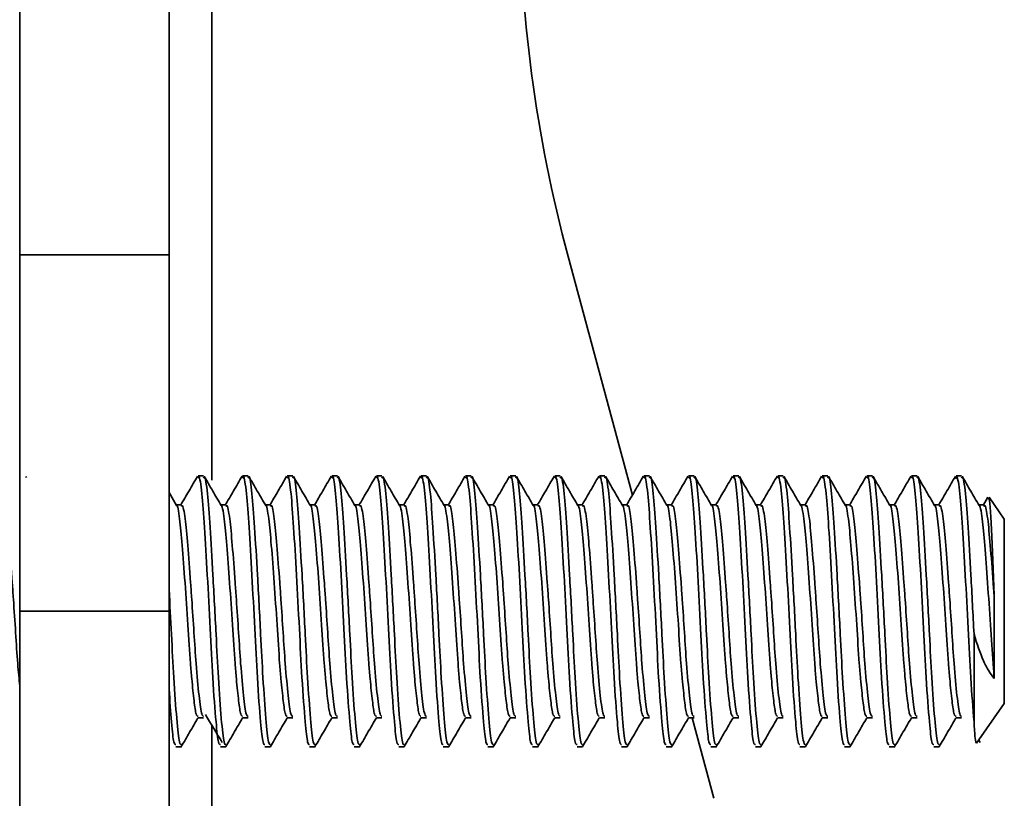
# Model space of a CAD drawing. Header units: millimetres. Extents: x 2 to 1120, y -2 to 861.
# Tile 15 of 226: x 125.42 to 131.26, y 406.74 to 411.36. Entities that reach past the tile are written whole.
import ezdxf

# ---------------------------------------------------------------- set-up
doc = ezdxf.new("R2010")
doc.units = ezdxf.units.MM

msp = doc.modelspace()

# ---------------------------------------------------------------- linework, layer by layer
at = {"color": 7, "linetype": 'Continuous', "lineweight": 35}
for p, q in [((125.4165, 419.2771), (125.4165, 409.9637)), ((126.3021, 409.9637), (126.3021, 419.2771)), ((126.3021, 409.9637), (125.4165, 409.9637)), ((125.4165, 407.8471), (125.4165, 409.9637)), ((126.3021, 407.8471), (126.3021, 409.9637)), ((128.6704, 409.9547), (129.0514, 408.5367)), ((125.4165, 408.6514), (125.4158, 408.6514)), ((125.4566, 408.6412), (125.4528, 408.6477)), ((126.5073, 408.6514), (126.4742, 408.6514)), ((126.7718, 408.6514), (126.7388, 408.6514)), ((127.0364, 408.6514), (127.0033, 408.6514)), ((127.301, 408.6514), (127.2679, 408.6514)), ((127.5656, 408.6514), (127.5325, 408.6514)), ((127.8302, 408.6514), (127.7971, 408.6514)), ((128.0948, 408.6514), (128.0617, 408.6514)), ((128.3593, 408.6514), (128.3263, 408.6514)), ((128.6239, 408.6514), (128.5908, 408.6514)), ((128.8885, 408.6514), (128.8554, 408.6514)), ((129.1531, 408.6514), (129.12, 408.6514)), ((129.4177, 408.6514), (129.3846, 408.6514)), ((129.6823, 408.6514), (129.6492, 408.6514)), ((129.9468, 408.6514), (129.9138, 408.6514)), ((130.2114, 408.6514), (130.1783, 408.6514)), ((130.476, 408.6514), (130.4429, 408.6514)), ((130.7406, 408.6514), (130.7075, 408.6514)), ((131.0052, 408.6514), (130.9721, 408.6514)), ((126.3468, 408.4751), (126.3021, 408.552)), ((126.375, 408.4796), (126.3442, 408.4796)), ((126.6395, 408.4796), (126.6088, 408.4796)), ((126.9041, 408.4796), (126.8734, 408.4796)), ((127.1687, 408.4796), (127.138, 408.4796)), ((127.4333, 408.4796), (127.4025, 408.4796)), ((127.6979, 408.4796), (127.6671, 408.4796)), ((127.9625, 408.4796), (127.9317, 408.4796)), ((128.227, 408.4796), (128.1963, 408.4796)), ((128.4916, 408.4796), (128.4609, 408.4796)), ((128.7562, 408.4796), (128.7255, 408.4796)), ((129.0208, 408.4796), (128.99, 408.4796)), ((129.2854, 408.4796), (129.2546, 408.4796)), ((129.55, 408.4796), (129.5192, 408.4796)), ((129.8145, 408.4796), (129.7838, 408.4796)), ((130.0791, 408.4796), (130.0484, 408.4796)), ((130.3437, 408.4796), (130.313, 408.4796)), ((130.6083, 408.4796), (130.5775, 408.4796)), ((130.8729, 408.4796), (130.8421, 408.4796)), ((131.1375, 408.4796), (131.1067, 408.4796)), ((131.1609, 408.5245), (131.1328, 408.4761)), ((131.2585, 408.3949), (131.1677, 408.5246)), ((131.2585, 408.3949), (131.2585, 407.2993)), ((131.1992, 407.9192), (131.1992, 407.4483)), ((126.3021, 407.8471), (125.4165, 407.8471)), ((125.4165, 406.6072), (125.4165, 407.8471)), ((126.3021, 406.6072), (126.3021, 407.8471)), ((131.0789, 407.7106), (131.0789, 407.1907)), ((131.0934, 407.0635), (131.2585, 407.2993)), ((125.4158, 407.2146), (125.4165, 407.2146)), ((126.4742, 407.2146), (126.5073, 407.2146)), ((126.7388, 407.2146), (126.7718, 407.2146)), ((127.0033, 407.2146), (127.0364, 407.2146)), ((127.2679, 407.2146), (127.301, 407.2146)), ((127.5325, 407.2146), (127.5656, 407.2146)), ((127.7971, 407.2146), (127.8302, 407.2146)), ((128.0617, 407.2146), (128.0948, 407.2146)), ((128.3263, 407.2146), (128.3593, 407.2146)), ((128.5908, 407.2146), (128.6239, 407.2146)), ((128.8554, 407.2146), (128.8885, 407.2146)), ((129.12, 407.2146), (129.1531, 407.2146)), ((129.3846, 407.2146), (129.4177, 407.2146)), ((129.4066, 407.2146), (129.5349, 406.7369)), ((129.6492, 407.2146), (129.6823, 407.2146)), ((129.9138, 407.2146), (129.9468, 407.2146)), ((130.1783, 407.2146), (130.2114, 407.2146)), ((130.4429, 407.2146), (130.476, 407.2146)), ((130.7075, 407.2146), (130.7406, 407.2146)), ((130.9721, 407.2146), (131.0052, 407.2146)), ((131.107, 407.0829), (131.1154, 407.0691)), ((126.3419, 407.0427), (126.375, 407.0427)), ((126.6065, 407.0427), (126.6395, 407.0427)), ((126.8711, 407.0427), (126.9041, 407.0427)), ((127.1356, 407.0427), (127.1687, 407.0427)), ((127.4002, 407.0427), (127.4333, 407.0427)), ((127.6648, 407.0427), (127.6979, 407.0427)), ((127.9294, 407.0427), (127.9625, 407.0427)), ((128.194, 407.0427), (128.227, 407.0427)), ((128.4586, 407.0427), (128.4916, 407.0427)), ((128.7231, 407.0427), (128.7562, 407.0427)), ((128.9877, 407.0427), (129.0208, 407.0427)), ((129.2523, 407.0427), (129.2854, 407.0427)), ((129.5169, 407.0427), (129.55, 407.0427)), ((129.7815, 407.0427), (129.8145, 407.0427)), ((130.0461, 407.0427), (130.0791, 407.0427)), ((130.3106, 407.0427), (130.3437, 407.0427)), ((130.5752, 407.0427), (130.6083, 407.0427)), ((130.8398, 407.0427), (130.8729, 407.0427))]:
    msp.add_line(p, q, dxfattribs=at)
at = {"color": 8, "linetype": 'Continuous', "lineweight": 35}
for p, q in [((126.5561, 411.4533), (126.5561, 408.6268)), ((126.5561, 407.1703), (126.5561, 402.3437))]:
    msp.add_line(p, q, dxfattribs=at)
at = {"color": 7, "linetype": 'Continuous', "lineweight": 35}
msp.add_arc((136.8471, 412.1514), 8.4667, 180.03792, 195.03792, dxfattribs=at)
for points, knots in [([(126.4706, 408.6488), (126.4539, 408.62), (126.4205, 408.5624), (126.387, 408.5048), (126.3703, 408.4761)], [0, 0, 0, 0, 0.500245, 1, 1, 1, 1]), ([(126.6065, 407.0556), (126.6027, 407.0561), (126.5941, 407.0573), (126.58, 407.1916), (126.5618, 407.4284), (126.5464, 407.7468), (126.5291, 408.0672), (126.5118, 408.3564), (126.497, 408.56), (126.4829, 408.6581), (126.4758, 408.6422), (126.4742, 408.6385)], [0, 0, 0, 0, 0.086238, 0.196487, 0.337624, 0.459946, 0.586201, 0.712456, 0.834777, 0.962137, 1, 1, 1, 1]), ([(126.6395, 407.0556), (126.6358, 407.0562), (126.6266, 407.0576), (126.6124, 407.1996), (126.595, 407.4307), (126.58, 407.7335), (126.5628, 408.0568), (126.5449, 408.3564), (126.53, 408.56), (126.516, 408.6581), (126.5089, 408.6422), (126.5073, 408.6385)], [0, 0, 0, 0, 0.0862384, 0.2103398, 0.3377003, 0.4460542, 0.5861994, 0.7124549, 0.8347765, 0.962137, 1, 1, 1, 1]), ([(126.6114, 408.4751), (126.5947, 408.5038), (126.5613, 408.5613), (126.5279, 408.6189), (126.5112, 408.6477)], [0, 0, 0, 0, 0.499806, 1, 1, 1, 1]), ([(126.7351, 408.6488), (126.7184, 408.62), (126.685, 408.5624), (126.6516, 408.5048), (126.6349, 408.4761)], [0, 0, 0, 0, 0.500245, 1, 1, 1, 1]), ([(126.8711, 407.0556), (126.8673, 407.0561), (126.8587, 407.0573), (126.8446, 407.1916), (126.8264, 407.4284), (126.8109, 407.7468), (126.7937, 408.0672), (126.7764, 408.3564), (126.7615, 408.56), (126.7475, 408.6581), (126.7404, 408.6422), (126.7388, 408.6385)], [0, 0, 0, 0, 0.086238, 0.196487, 0.337624, 0.459946, 0.586201, 0.712456, 0.834777, 0.962137, 1, 1, 1, 1]), ([(126.9041, 407.0556), (126.9004, 407.0562), (126.8912, 407.0576), (126.877, 407.1996), (126.8596, 407.4307), (126.8446, 407.7335), (126.8274, 408.0568), (126.8095, 408.3564), (126.7946, 408.56), (126.7806, 408.6581), (126.7735, 408.6422), (126.7718, 408.6385)], [0, 0, 0, 0, 0.0862384, 0.2103398, 0.3377003, 0.4460542, 0.5861994, 0.7124549, 0.8347765, 0.962137, 1, 1, 1, 1]), ([(126.876, 408.4751), (126.8593, 408.5038), (126.8258, 408.5613), (126.7925, 408.6189), (126.7758, 408.6477)], [0, 0, 0, 0, 0.499806, 1, 1, 1, 1]), ([(126.9997, 408.6488), (126.983, 408.62), (126.9496, 408.5624), (126.9162, 408.5048), (126.8995, 408.4761)], [0, 0, 0, 0, 0.500245, 1, 1, 1, 1]), ([(127.1356, 407.0556), (127.1319, 407.0561), (127.1233, 407.0573), (127.1092, 407.1916), (127.091, 407.4284), (127.0755, 407.7468), (127.0583, 408.0672), (127.041, 408.3564), (127.0261, 408.56), (127.0121, 408.6581), (127.005, 408.6422), (127.0033, 408.6385)], [0, 0, 0, 0, 0.086238, 0.196487, 0.337624, 0.459946, 0.586201, 0.712456, 0.834777, 0.962137, 1, 1, 1, 1]), ([(127.1687, 407.0556), (127.1649, 407.0562), (127.1558, 407.0576), (127.1416, 407.1996), (127.1242, 407.4307), (127.1092, 407.7335), (127.092, 408.0568), (127.074, 408.3564), (127.0592, 408.56), (127.0451, 408.6581), (127.038, 408.6422), (127.0364, 408.6385)], [0, 0, 0, 0, 0.086238, 0.21034, 0.3377, 0.446054, 0.586199, 0.712455, 0.834776, 0.962137, 1, 1, 1, 1]), ([(127.1406, 408.4751), (127.1238, 408.5038), (127.0904, 408.5613), (127.057, 408.6189), (127.0403, 408.6477)], [0, 0, 0, 0, 0.499806, 1, 1, 1, 1]), ([(127.2643, 408.6488), (127.2476, 408.62), (127.2142, 408.5624), (127.1808, 408.5048), (127.1641, 408.4761)], [0, 0, 0, 0, 0.5002446, 1, 1, 1, 1]), ([(127.4002, 407.0556), (127.3965, 407.0561), (127.3879, 407.0573), (127.3738, 407.1916), (127.3556, 407.4284), (127.3401, 407.7468), (127.3228, 408.0672), (127.3056, 408.3564), (127.2907, 408.56), (127.2767, 408.6581), (127.2696, 408.6422), (127.2679, 408.6385)], [0, 0, 0, 0, 0.0862381, 0.196487, 0.3376245, 0.4599456, 0.5862007, 0.7124559, 0.834777, 0.9621371, 1, 1, 1, 1]), ([(127.4333, 407.0556), (127.4295, 407.0562), (127.4204, 407.0576), (127.4061, 407.1996), (127.3887, 407.4307), (127.3737, 407.7335), (127.3566, 408.0568), (127.3386, 408.3564), (127.3238, 408.56), (127.3097, 408.6581), (127.3026, 408.6422), (127.301, 408.6385)], [0, 0, 0, 0, 0.086238, 0.21034, 0.3377, 0.446054, 0.586199, 0.712455, 0.834776, 0.962137, 1, 1, 1, 1]), ([(127.4051, 408.4751), (127.3884, 408.5038), (127.355, 408.5613), (127.3216, 408.6189), (127.3049, 408.6477)], [0, 0, 0, 0, 0.499806, 1, 1, 1, 1]), ([(127.5289, 408.6488), (127.5122, 408.62), (127.4788, 408.5624), (127.4454, 408.5048), (127.4286, 408.4761)], [0, 0, 0, 0, 0.500245, 1, 1, 1, 1]), ([(127.6648, 407.0556), (127.661, 407.0561), (127.6524, 407.0573), (127.6384, 407.1916), (127.6201, 407.4284), (127.6047, 407.7468), (127.5874, 408.0672), (127.5701, 408.3564), (127.5553, 408.56), (127.5412, 408.6581), (127.5341, 408.6422), (127.5325, 408.6385)], [0, 0, 0, 0, 0.086238, 0.196487, 0.337624, 0.459946, 0.586201, 0.712456, 0.834777, 0.962137, 1, 1, 1, 1]), ([(127.6979, 407.0556), (127.6941, 407.0562), (127.6849, 407.0576), (127.6707, 407.1996), (127.6533, 407.4307), (127.6383, 407.7335), (127.6212, 408.0568), (127.6032, 408.3564), (127.5884, 408.56), (127.5743, 408.6581), (127.5672, 408.6422), (127.5656, 408.6385)], [0, 0, 0, 0, 0.086238, 0.21034, 0.3377, 0.446054, 0.586199, 0.712455, 0.834776, 0.962137, 1, 1, 1, 1]), ([(127.6697, 408.4751), (127.653, 408.5038), (127.6196, 408.5613), (127.5862, 408.6189), (127.5695, 408.6477)], [0, 0, 0, 0, 0.499806, 1, 1, 1, 1]), ([(127.7935, 408.6488), (127.7768, 408.62), (127.7434, 408.5624), (127.7099, 408.5048), (127.6932, 408.4761)], [0, 0, 0, 0, 0.500245, 1, 1, 1, 1]), ([(127.9294, 407.0556), (127.9256, 407.0561), (127.917, 407.0573), (127.903, 407.1916), (127.8847, 407.4284), (127.8693, 407.7468), (127.852, 408.0672), (127.8347, 408.3564), (127.8199, 408.56), (127.8058, 408.6581), (127.7987, 408.6422), (127.7971, 408.6385)], [0, 0, 0, 0, 0.0862381, 0.196487, 0.3376245, 0.4599456, 0.5862007, 0.7124559, 0.834777, 0.9621371, 1, 1, 1, 1]), ([(127.9625, 407.0556), (127.9587, 407.0562), (127.9495, 407.0576), (127.9353, 407.1996), (127.9179, 407.4307), (127.9029, 407.7335), (127.8857, 408.0568), (127.8678, 408.3564), (127.853, 408.56), (127.8389, 408.6581), (127.8318, 408.6422), (127.8302, 408.6385)], [0, 0, 0, 0, 0.0862384, 0.2103398, 0.3377003, 0.4460542, 0.5861994, 0.7124549, 0.8347765, 0.962137, 1, 1, 1, 1]), ([(127.9343, 408.4751), (127.9176, 408.5038), (127.8842, 408.5613), (127.8508, 408.6189), (127.8341, 408.6477)], [0, 0, 0, 0, 0.499806, 1, 1, 1, 1]), ([(128.0581, 408.6488), (128.0414, 408.62), (128.008, 408.5624), (127.9745, 408.5048), (127.9578, 408.4761)], [0, 0, 0, 0, 0.500245, 1, 1, 1, 1]), ([(128.194, 407.0556), (128.1902, 407.0561), (128.1816, 407.0573), (128.1675, 407.1916), (128.1493, 407.4284), (128.1339, 407.7468), (128.1166, 408.0672), (128.0993, 408.3564), (128.0845, 408.56), (128.0704, 408.6581), (128.0633, 408.6422), (128.0617, 408.6385)], [0, 0, 0, 0, 0.0862381, 0.196487, 0.3376245, 0.4599456, 0.5862007, 0.7124559, 0.834777, 0.9621371, 1, 1, 1, 1]), ([(128.227, 407.0556), (128.2233, 407.0562), (128.2141, 407.0576), (128.1999, 407.1996), (128.1825, 407.4307), (128.1675, 407.7335), (128.1503, 408.0568), (128.1324, 408.3564), (128.1175, 408.56), (128.1035, 408.6581), (128.0964, 408.6422), (128.0948, 408.6385)], [0, 0, 0, 0, 0.086238, 0.21034, 0.3377, 0.446054, 0.586199, 0.712455, 0.834776, 0.962137, 1, 1, 1, 1]), ([(128.1989, 408.4751), (128.1822, 408.5038), (128.1488, 408.5613), (128.1154, 408.6189), (128.0987, 408.6477)], [0, 0, 0, 0, 0.499806, 1, 1, 1, 1]), ([(128.3226, 408.6488), (128.3059, 408.62), (128.2725, 408.5624), (128.2391, 408.5048), (128.2224, 408.4761)], [0, 0, 0, 0, 0.500245, 1, 1, 1, 1]), ([(128.4586, 407.0556), (128.4548, 407.0561), (128.4462, 407.0573), (128.4321, 407.1916), (128.4139, 407.4284), (128.3984, 407.7468), (128.3812, 408.0672), (128.3639, 408.3564), (128.349, 408.56), (128.335, 408.6581), (128.3279, 408.6422), (128.3263, 408.6385)], [0, 0, 0, 0, 0.086238, 0.196487, 0.337624, 0.459946, 0.586201, 0.712456, 0.834777, 0.962137, 1, 1, 1, 1]), ([(128.4916, 407.0556), (128.4879, 407.0562), (128.4787, 407.0576), (128.4645, 407.1996), (128.4471, 407.4307), (128.4321, 407.7335), (128.4149, 408.0568), (128.397, 408.3564), (128.3821, 408.56), (128.3681, 408.6581), (128.361, 408.6422), (128.3593, 408.6385)], [0, 0, 0, 0, 0.086238, 0.21034, 0.3377, 0.446054, 0.586199, 0.712455, 0.834776, 0.962137, 1, 1, 1, 1]), ([(128.4635, 408.4751), (128.4468, 408.5038), (128.4133, 408.5613), (128.38, 408.6189), (128.3633, 408.6477)], [0, 0, 0, 0, 0.499806, 1, 1, 1, 1]), ([(128.5872, 408.6488), (128.5705, 408.62), (128.5371, 408.5624), (128.5037, 408.5048), (128.487, 408.4761)], [0, 0, 0, 0, 0.500245, 1, 1, 1, 1]), ([(128.7231, 407.0556), (128.7194, 407.0561), (128.7108, 407.0573), (128.6967, 407.1916), (128.6785, 407.4284), (128.663, 407.7468), (128.6458, 408.0672), (128.6285, 408.3564), (128.6136, 408.56), (128.5996, 408.6581), (128.5925, 408.6422), (128.5908, 408.6385)], [0, 0, 0, 0, 0.086238, 0.196487, 0.337624, 0.459946, 0.586201, 0.712456, 0.834777, 0.962137, 1, 1, 1, 1]), ([(128.7562, 407.0556), (128.7524, 407.0562), (128.7433, 407.0576), (128.7291, 407.1996), (128.7117, 407.4307), (128.6967, 407.7335), (128.6795, 408.0568), (128.6615, 408.3564), (128.6467, 408.56), (128.6326, 408.6581), (128.6255, 408.6422), (128.6239, 408.6385)], [0, 0, 0, 0, 0.086238, 0.21034, 0.3377, 0.446054, 0.586199, 0.712455, 0.834776, 0.962137, 1, 1, 1, 1]), ([(128.7281, 408.4751), (128.7113, 408.5038), (128.6779, 408.5613), (128.6445, 408.6189), (128.6278, 408.6477)], [0, 0, 0, 0, 0.499806, 1, 1, 1, 1]), ([(128.8518, 408.6488), (128.8351, 408.62), (128.8017, 408.5624), (128.7683, 408.5048), (128.7516, 408.4761)], [0, 0, 0, 0, 0.5002446, 1, 1, 1, 1]), ([(128.9877, 407.0556), (128.984, 407.0561), (128.9754, 407.0573), (128.9613, 407.1916), (128.9431, 407.4284), (128.9276, 407.7468), (128.9103, 408.0672), (128.8931, 408.3564), (128.8782, 408.56), (128.8642, 408.6581), (128.8571, 408.6422), (128.8554, 408.6385)], [0, 0, 0, 0, 0.086238, 0.196487, 0.337624, 0.459946, 0.586201, 0.712456, 0.834777, 0.962137, 1, 1, 1, 1]), ([(129.0208, 407.0556), (129.017, 407.0562), (129.0079, 407.0576), (128.9936, 407.1996), (128.9762, 407.4307), (128.9612, 407.7335), (128.9441, 408.0568), (128.9261, 408.3564), (128.9113, 408.56), (128.8972, 408.6581), (128.8901, 408.6422), (128.8885, 408.6385)], [0, 0, 0, 0, 0.086238, 0.21034, 0.3377, 0.446054, 0.586199, 0.712455, 0.834776, 0.962137, 1, 1, 1, 1]), ([(128.9926, 408.4751), (128.9759, 408.5038), (128.9425, 408.5613), (128.9091, 408.6189), (128.8924, 408.6477)], [0, 0, 0, 0, 0.499806, 1, 1, 1, 1]), ([(129.1164, 408.6488), (129.0997, 408.62), (129.0663, 408.5624), (129.0329, 408.5048), (129.0161, 408.4761)], [0, 0, 0, 0, 0.500245, 1, 1, 1, 1]), ([(129.2523, 407.0556), (129.2485, 407.0561), (129.2399, 407.0573), (129.2259, 407.1916), (129.2076, 407.4284), (129.1922, 407.7468), (129.1749, 408.0672), (129.1576, 408.3564), (129.1428, 408.56), (129.1287, 408.6581), (129.1216, 408.6422), (129.12, 408.6385)], [0, 0, 0, 0, 0.086238, 0.196487, 0.337624, 0.459946, 0.586201, 0.712456, 0.834777, 0.962137, 1, 1, 1, 1]), ([(129.2854, 407.0556), (129.2816, 407.0562), (129.2724, 407.0576), (129.2582, 407.1996), (129.2408, 407.4307), (129.2258, 407.7335), (129.2087, 408.0568), (129.1907, 408.3564), (129.1759, 408.56), (129.1618, 408.6581), (129.1547, 408.6422), (129.1531, 408.6385)], [0, 0, 0, 0, 0.086238, 0.21034, 0.3377, 0.446054, 0.586199, 0.712455, 0.834776, 0.962137, 1, 1, 1, 1]), ([(129.2572, 408.4751), (129.2405, 408.5038), (129.2071, 408.5613), (129.1737, 408.6189), (129.157, 408.6477)], [0, 0, 0, 0, 0.499806, 1, 1, 1, 1]), ([(129.381, 408.6488), (129.3643, 408.62), (129.3309, 408.5624), (129.2974, 408.5048), (129.2807, 408.4761)], [0, 0, 0, 0, 0.500245, 1, 1, 1, 1]), ([(129.5169, 407.0556), (129.5131, 407.0561), (129.5045, 407.0573), (129.4905, 407.1916), (129.4722, 407.4284), (129.4568, 407.7468), (129.4395, 408.0672), (129.4222, 408.3564), (129.4074, 408.56), (129.3933, 408.6581), (129.3862, 408.6422), (129.3846, 408.6385)], [0, 0, 0, 0, 0.086238, 0.196487, 0.337624, 0.459946, 0.586201, 0.712456, 0.834777, 0.962137, 1, 1, 1, 1]), ([(129.55, 407.0556), (129.5462, 407.0562), (129.537, 407.0576), (129.5228, 407.1996), (129.5054, 407.4307), (129.4904, 407.7335), (129.4732, 408.0568), (129.4553, 408.3564), (129.4405, 408.56), (129.4264, 408.6581), (129.4193, 408.6422), (129.4177, 408.6385)], [0, 0, 0, 0, 0.086238, 0.21034, 0.3377, 0.446054, 0.586199, 0.712455, 0.834776, 0.962137, 1, 1, 1, 1]), ([(129.5218, 408.4751), (129.5051, 408.5038), (129.4717, 408.5613), (129.4383, 408.6189), (129.4216, 408.6477)], [0, 0, 0, 0, 0.499806, 1, 1, 1, 1]), ([(129.6456, 408.6488), (129.6289, 408.62), (129.5955, 408.5624), (129.562, 408.5048), (129.5453, 408.4761)], [0, 0, 0, 0, 0.5002446, 1, 1, 1, 1]), ([(129.7815, 407.0556), (129.7777, 407.0561), (129.7691, 407.0573), (129.755, 407.1916), (129.7368, 407.4284), (129.7214, 407.7468), (129.7041, 408.0672), (129.6868, 408.3564), (129.672, 408.56), (129.6579, 408.6581), (129.6508, 408.6422), (129.6492, 408.6385)], [0, 0, 0, 0, 0.086238, 0.196487, 0.337624, 0.459946, 0.586201, 0.712456, 0.834777, 0.962137, 1, 1, 1, 1]), ([(129.8145, 407.0556), (129.8108, 407.0562), (129.8016, 407.0576), (129.7874, 407.1996), (129.77, 407.4307), (129.755, 407.7335), (129.7378, 408.0568), (129.7199, 408.3564), (129.705, 408.56), (129.691, 408.6581), (129.6839, 408.6422), (129.6823, 408.6385)], [0, 0, 0, 0, 0.0862384, 0.2103398, 0.3377003, 0.4460542, 0.5861994, 0.7124549, 0.8347765, 0.962137, 1, 1, 1, 1]), ([(129.7864, 408.4751), (129.7697, 408.5038), (129.7363, 408.5613), (129.7029, 408.6189), (129.6862, 408.6477)], [0, 0, 0, 0, 0.499806, 1, 1, 1, 1]), ([(129.9101, 408.6488), (129.8934, 408.62), (129.86, 408.5624), (129.8266, 408.5048), (129.8099, 408.4761)], [0, 0, 0, 0, 0.500245, 1, 1, 1, 1]), ([(130.0461, 407.0556), (130.0423, 407.0561), (130.0337, 407.0573), (130.0196, 407.1916), (130.0014, 407.4284), (129.9859, 407.7468), (129.9687, 408.0672), (129.9514, 408.3564), (129.9365, 408.56), (129.9225, 408.6581), (129.9154, 408.6422), (129.9138, 408.6385)], [0, 0, 0, 0, 0.0862381, 0.196487, 0.3376245, 0.4599456, 0.5862007, 0.7124559, 0.834777, 0.9621371, 1, 1, 1, 1]), ([(130.0791, 407.0556), (130.0754, 407.0562), (130.0662, 407.0576), (130.052, 407.1996), (130.0346, 407.4307), (130.0196, 407.7335), (130.0024, 408.0568), (129.9845, 408.3564), (129.9696, 408.56), (129.9556, 408.6581), (129.9485, 408.6422), (129.9468, 408.6385)], [0, 0, 0, 0, 0.086238, 0.21034, 0.3377, 0.446054, 0.586199, 0.712455, 0.834776, 0.962137, 1, 1, 1, 1]), ([(130.051, 408.4751), (130.0343, 408.5038), (130.0008, 408.5613), (129.9675, 408.6189), (129.9508, 408.6477)], [0, 0, 0, 0, 0.499806, 1, 1, 1, 1]), ([(130.1747, 408.6488), (130.158, 408.62), (130.1246, 408.5624), (130.0912, 408.5048), (130.0745, 408.4761)], [0, 0, 0, 0, 0.500245, 1, 1, 1, 1]), ([(130.3106, 407.0556), (130.3069, 407.0561), (130.2983, 407.0573), (130.2842, 407.1916), (130.266, 407.4284), (130.2505, 407.7468), (130.2333, 408.0672), (130.216, 408.3564), (130.2011, 408.56), (130.1871, 408.6581), (130.18, 408.6422), (130.1783, 408.6385)], [0, 0, 0, 0, 0.086238, 0.196487, 0.337624, 0.459946, 0.586201, 0.712456, 0.834777, 0.962137, 1, 1, 1, 1]), ([(130.3437, 407.0556), (130.3399, 407.0562), (130.3308, 407.0576), (130.3166, 407.1996), (130.2992, 407.4307), (130.2842, 407.7335), (130.267, 408.0568), (130.249, 408.3564), (130.2342, 408.56), (130.2201, 408.6581), (130.213, 408.6422), (130.2114, 408.6385)], [0, 0, 0, 0, 0.086238, 0.21034, 0.3377, 0.446054, 0.586199, 0.712455, 0.834776, 0.962137, 1, 1, 1, 1]), ([(130.3156, 408.4751), (130.2988, 408.5038), (130.2654, 408.5613), (130.232, 408.6189), (130.2153, 408.6477)], [0, 0, 0, 0, 0.4998056, 1, 1, 1, 1]), ([(130.4393, 408.6488), (130.4226, 408.62), (130.3892, 408.5624), (130.3558, 408.5048), (130.3391, 408.4761)], [0, 0, 0, 0, 0.500245, 1, 1, 1, 1]), ([(130.5752, 407.0556), (130.5715, 407.0561), (130.5629, 407.0573), (130.5488, 407.1916), (130.5306, 407.4284), (130.5151, 407.7468), (130.4978, 408.0672), (130.4806, 408.3564), (130.4657, 408.56), (130.4517, 408.6581), (130.4446, 408.6422), (130.4429, 408.6385)], [0, 0, 0, 0, 0.086238, 0.196487, 0.337624, 0.459946, 0.586201, 0.712456, 0.834777, 0.962137, 1, 1, 1, 1]), ([(130.6083, 407.0556), (130.6045, 407.0562), (130.5954, 407.0576), (130.5811, 407.1996), (130.5637, 407.4307), (130.5487, 407.7335), (130.5316, 408.0568), (130.5136, 408.3564), (130.4988, 408.56), (130.4847, 408.6581), (130.4776, 408.6422), (130.476, 408.6385)], [0, 0, 0, 0, 0.086238, 0.21034, 0.3377, 0.446054, 0.586199, 0.712455, 0.834776, 0.962137, 1, 1, 1, 1]), ([(130.5801, 408.4751), (130.5634, 408.5038), (130.53, 408.5613), (130.4966, 408.6189), (130.4799, 408.6477)], [0, 0, 0, 0, 0.499806, 1, 1, 1, 1]), ([(130.7039, 408.6488), (130.6872, 408.62), (130.6538, 408.5624), (130.6204, 408.5048), (130.6036, 408.4761)], [0, 0, 0, 0, 0.500245, 1, 1, 1, 1]), ([(130.8398, 407.0556), (130.836, 407.0561), (130.8274, 407.0573), (130.8134, 407.1916), (130.7951, 407.4284), (130.7797, 407.7468), (130.7624, 408.0672), (130.7451, 408.3564), (130.7303, 408.56), (130.7162, 408.6581), (130.7091, 408.6422), (130.7075, 408.6385)], [0, 0, 0, 0, 0.086238, 0.196487, 0.337624, 0.459946, 0.586201, 0.712456, 0.834777, 0.962137, 1, 1, 1, 1]), ([(130.8729, 407.0556), (130.8691, 407.0562), (130.8599, 407.0576), (130.8457, 407.1996), (130.8283, 407.4307), (130.8133, 407.7335), (130.7962, 408.0568), (130.7782, 408.3564), (130.7634, 408.56), (130.7493, 408.6581), (130.7422, 408.6422), (130.7406, 408.6385)], [0, 0, 0, 0, 0.086238, 0.21034, 0.3377, 0.446054, 0.586199, 0.712455, 0.834776, 0.962137, 1, 1, 1, 1]), ([(130.8447, 408.4751), (130.828, 408.5038), (130.7946, 408.5613), (130.7612, 408.6189), (130.7445, 408.6477)], [0, 0, 0, 0, 0.4998056, 1, 1, 1, 1]), ([(130.9685, 408.6488), (130.9518, 408.62), (130.9184, 408.5624), (130.8849, 408.5048), (130.8682, 408.4761)], [0, 0, 0, 0, 0.500245, 1, 1, 1, 1]), ([(131.0789, 407.1907), (131.0723, 407.2721), (131.0599, 407.4241), (131.0442, 407.7479), (131.027, 408.0671), (131.0097, 408.3561), (130.9949, 408.5617), (130.9796, 408.662), (130.9714, 408.6407), (130.9687, 408.6335)], [0, 0, 0, 0, 0.170078, 0.317481, 0.469624, 0.621768, 0.769171, 0.922646, 1, 1, 1, 1]), ([(131.0789, 407.7106), (131.0727, 407.8296), (131.0609, 408.0557), (131.0428, 408.3567), (131.028, 408.56), (131.0139, 408.6581), (131.0068, 408.6422), (131.0052, 408.6385)], [0, 0, 0, 0, 0.252994, 0.480915, 0.701733, 0.931649, 1, 1, 1, 1]), ([(131.1093, 408.4751), (131.0926, 408.5038), (131.0592, 408.5613), (131.0258, 408.6189), (131.0091, 408.6477)], [0, 0, 0, 0, 0.499806, 1, 1, 1, 1]), ([(125.4165, 407.402), (125.4123, 407.4449), (125.4034, 407.5343), (125.3916, 407.721), (125.3808, 407.8868), (125.368, 408.066), (125.3543, 408.2478), (125.3394, 408.4077), (125.3254, 408.4848), (125.3183, 408.4723), (125.3166, 408.4694)], [0, 0, 0, 0, 0.120625, 0.251601, 0.384901, 0.451229, 0.61867, 0.780876, 0.949789, 1, 1, 1, 1]), ([(126.474, 407.2249), (126.4703, 407.2253), (126.4623, 407.2259), (126.4506, 407.3103), (126.4388, 407.4214), (126.4261, 407.5733), (126.4141, 407.7682), (126.3968, 408.02), (126.3795, 408.2484), (126.3647, 408.4047), (126.3523, 408.4814), (126.3468, 408.475), (126.3468, 408.475)], [0, 0, 0, 0, 0.088198, 0.189026, 0.293327, 0.350509, 0.477699, 0.608994, 0.74029, 0.86748, 0.999929, 1, 1, 1, 1]), ([(126.5073, 407.2247), (126.5035, 407.2252), (126.4943, 407.2263), (126.4801, 407.3379), (126.4632, 407.5148), (126.45, 407.72), (126.4391, 407.8869), (126.4264, 408.0659), (126.4126, 408.2478), (126.3977, 408.4077), (126.3837, 408.4848), (126.3766, 408.4723), (126.375, 408.4694)], [0, 0, 0, 0, 0.086167, 0.210166, 0.337434, 0.436118, 0.536553, 0.586527, 0.712686, 0.834901, 0.962168, 1, 1, 1, 1]), ([(126.7386, 407.2249), (126.7349, 407.2253), (126.7269, 407.2259), (126.7152, 407.3103), (126.7034, 407.4214), (126.6907, 407.5733), (126.6786, 407.7682), (126.6614, 408.02), (126.6441, 408.2484), (126.6293, 408.4047), (126.6169, 408.4814), (126.6114, 408.475), (126.6114, 408.475)], [0, 0, 0, 0, 0.0881975, 0.1890258, 0.2933267, 0.3505086, 0.4776989, 0.6089943, 0.7402896, 0.8674799, 0.9999285, 1, 1, 1, 1]), ([(126.7718, 407.2247), (126.7681, 407.2252), (126.7589, 407.2263), (126.7447, 407.3379), (126.7278, 407.5148), (126.7146, 407.72), (126.7037, 407.8869), (126.691, 408.0659), (126.6772, 408.2478), (126.6623, 408.4077), (126.6483, 408.4848), (126.6412, 408.4723), (126.6395, 408.4694)], [0, 0, 0, 0, 0.086167, 0.210166, 0.337434, 0.436118, 0.536553, 0.586527, 0.712686, 0.834901, 0.962168, 1, 1, 1, 1]), ([(127.0032, 407.2249), (126.9994, 407.2253), (126.9915, 407.2259), (126.9798, 407.3103), (126.9679, 407.4214), (126.9553, 407.5733), (126.9432, 407.7682), (126.926, 408.02), (126.9087, 408.2484), (126.8939, 408.4047), (126.8815, 408.4814), (126.876, 408.475), (126.876, 408.475)], [0, 0, 0, 0, 0.0881975, 0.1890258, 0.2933267, 0.3505086, 0.4776989, 0.6089943, 0.7402896, 0.8674799, 0.9999285, 1, 1, 1, 1]), ([(127.0364, 407.2247), (127.0327, 407.2252), (127.0235, 407.2263), (127.0093, 407.3379), (126.9923, 407.5148), (126.9792, 407.72), (126.9683, 407.8869), (126.9555, 408.0659), (126.9418, 408.2478), (126.9269, 408.4077), (126.9129, 408.4848), (126.9058, 408.4723), (126.9041, 408.4694)], [0, 0, 0, 0, 0.086167, 0.210166, 0.337434, 0.436118, 0.536553, 0.586527, 0.712686, 0.834901, 0.962168, 1, 1, 1, 1]), ([(127.2677, 407.2249), (127.264, 407.2253), (127.2561, 407.2259), (127.2444, 407.3103), (127.2325, 407.4214), (127.2199, 407.5733), (127.2078, 407.7682), (127.1906, 408.02), (127.1733, 408.2484), (127.1585, 408.4047), (127.1461, 408.4814), (127.1406, 408.475), (127.1406, 408.475)], [0, 0, 0, 0, 0.088198, 0.189026, 0.293327, 0.350509, 0.477699, 0.608994, 0.74029, 0.86748, 0.999929, 1, 1, 1, 1]), ([(127.301, 407.2247), (127.2972, 407.2252), (127.2881, 407.2263), (127.2738, 407.3379), (127.2569, 407.5148), (127.2437, 407.72), (127.2328, 407.8869), (127.2201, 408.0659), (127.2063, 408.2478), (127.1915, 408.4077), (127.1774, 408.4848), (127.1703, 408.4723), (127.1687, 408.4694)], [0, 0, 0, 0, 0.086167, 0.210166, 0.337434, 0.436118, 0.536553, 0.586527, 0.712686, 0.834901, 0.962168, 1, 1, 1, 1]), ([(127.5323, 407.2249), (127.5286, 407.2253), (127.5207, 407.2259), (127.509, 407.3103), (127.4971, 407.4214), (127.4845, 407.5733), (127.4724, 407.7682), (127.4551, 408.02), (127.4378, 408.2484), (127.4231, 408.4047), (127.4107, 408.4814), (127.4051, 408.475), (127.4051, 408.475)], [0, 0, 0, 0, 0.088198, 0.189026, 0.293327, 0.350509, 0.477699, 0.608994, 0.74029, 0.86748, 0.999929, 1, 1, 1, 1]), ([(127.5656, 407.2247), (127.5618, 407.2252), (127.5526, 407.2263), (127.5384, 407.3379), (127.5215, 407.5148), (127.5083, 407.72), (127.4974, 407.8869), (127.4847, 408.0659), (127.4709, 408.2478), (127.4561, 408.4077), (127.442, 408.4848), (127.4349, 408.4723), (127.4333, 408.4694)], [0, 0, 0, 0, 0.086167, 0.210166, 0.337434, 0.436118, 0.536553, 0.586527, 0.712686, 0.834901, 0.962168, 1, 1, 1, 1]), ([(127.7969, 407.2249), (127.7932, 407.2253), (127.7852, 407.2259), (127.7736, 407.3103), (127.7617, 407.4214), (127.749, 407.5733), (127.737, 407.7682), (127.7197, 408.02), (127.7024, 408.2484), (127.6876, 408.4047), (127.6753, 408.4814), (127.6697, 408.475), (127.6697, 408.475)], [0, 0, 0, 0, 0.088198, 0.189026, 0.293327, 0.350509, 0.477699, 0.608994, 0.74029, 0.86748, 0.999929, 1, 1, 1, 1]), ([(127.8302, 407.2247), (127.8264, 407.2252), (127.8172, 407.2263), (127.803, 407.3379), (127.7861, 407.5148), (127.7729, 407.72), (127.762, 407.8869), (127.7493, 408.0659), (127.7355, 408.2478), (127.7207, 408.4077), (127.7066, 408.4848), (127.6995, 408.4723), (127.6979, 408.4694)], [0, 0, 0, 0, 0.086167, 0.210166, 0.337434, 0.436118, 0.536553, 0.586527, 0.712686, 0.834901, 0.962168, 1, 1, 1, 1]), ([(128.0615, 407.2249), (128.0578, 407.2253), (128.0498, 407.2259), (128.0381, 407.3103), (128.0263, 407.4214), (128.0136, 407.5733), (128.0016, 407.7682), (127.9843, 408.02), (127.967, 408.2484), (127.9522, 408.4047), (127.9398, 408.4814), (127.9343, 408.475), (127.9343, 408.475)], [0, 0, 0, 0, 0.088198, 0.189026, 0.293327, 0.350509, 0.477699, 0.608994, 0.74029, 0.86748, 0.999929, 1, 1, 1, 1]), ([(128.0948, 407.2247), (128.091, 407.2252), (128.0818, 407.2263), (128.0676, 407.3379), (128.0507, 407.5148), (128.0375, 407.72), (128.0266, 407.8869), (128.0139, 408.0659), (128.0001, 408.2478), (127.9852, 408.4077), (127.9712, 408.4848), (127.9641, 408.4723), (127.9625, 408.4694)], [0, 0, 0, 0, 0.086167, 0.210166, 0.337434, 0.436118, 0.536553, 0.586527, 0.712686, 0.834901, 0.962168, 1, 1, 1, 1]), ([(128.3261, 407.2249), (128.3224, 407.2253), (128.3144, 407.2259), (128.3027, 407.3103), (128.2909, 407.4214), (128.2782, 407.5733), (128.2661, 407.7682), (128.2489, 408.02), (128.2316, 408.2484), (128.2168, 408.4047), (128.2044, 408.4814), (128.1989, 408.475), (128.1989, 408.475)], [0, 0, 0, 0, 0.088198, 0.189026, 0.293327, 0.350509, 0.477699, 0.608994, 0.74029, 0.86748, 0.999929, 1, 1, 1, 1]), ([(128.3593, 407.2247), (128.3556, 407.2252), (128.3464, 407.2263), (128.3322, 407.3379), (128.3153, 407.5148), (128.3021, 407.72), (128.2912, 407.8869), (128.2785, 408.0659), (128.2647, 408.2478), (128.2498, 408.4077), (128.2358, 408.4848), (128.2287, 408.4723), (128.227, 408.4694)], [0, 0, 0, 0, 0.086167, 0.210166, 0.337434, 0.436118, 0.536553, 0.586527, 0.712686, 0.834901, 0.962168, 1, 1, 1, 1]), ([(128.5907, 407.2249), (128.5869, 407.2253), (128.579, 407.2259), (128.5673, 407.3103), (128.5554, 407.4214), (128.5428, 407.5733), (128.5307, 407.7682), (128.5135, 408.02), (128.4962, 408.2484), (128.4814, 408.4047), (128.469, 408.4814), (128.4635, 408.475), (128.4635, 408.475)], [0, 0, 0, 0, 0.0881975, 0.1890258, 0.2933267, 0.3505086, 0.4776989, 0.6089943, 0.7402896, 0.8674799, 0.9999285, 1, 1, 1, 1]), ([(128.6239, 407.2247), (128.6202, 407.2252), (128.611, 407.2263), (128.5968, 407.3379), (128.5798, 407.5148), (128.5667, 407.72), (128.5558, 407.8869), (128.543, 408.0659), (128.5293, 408.2478), (128.5144, 408.4077), (128.5004, 408.4848), (128.4933, 408.4723), (128.4916, 408.4694)], [0, 0, 0, 0, 0.0861673, 0.2101664, 0.3374336, 0.4361177, 0.5365529, 0.5865272, 0.7126863, 0.834901, 0.9621682, 1, 1, 1, 1]), ([(128.8552, 407.2249), (128.8515, 407.2253), (128.8436, 407.2259), (128.8319, 407.3103), (128.82, 407.4214), (128.8074, 407.5733), (128.7953, 407.7682), (128.7781, 408.02), (128.7608, 408.2484), (128.746, 408.4047), (128.7336, 408.4814), (128.7281, 408.475), (128.7281, 408.475)], [0, 0, 0, 0, 0.0881975, 0.1890258, 0.2933267, 0.3505086, 0.4776989, 0.6089943, 0.7402896, 0.8674799, 0.9999285, 1, 1, 1, 1]), ([(128.8885, 407.2247), (128.8847, 407.2252), (128.8756, 407.2263), (128.8613, 407.3379), (128.8444, 407.5148), (128.8312, 407.72), (128.8203, 407.8869), (128.8076, 408.0659), (128.7938, 408.2478), (128.779, 408.4077), (128.7649, 408.4848), (128.7578, 408.4723), (128.7562, 408.4694)], [0, 0, 0, 0, 0.0861673, 0.2101664, 0.3374336, 0.4361177, 0.5365529, 0.5865272, 0.7126863, 0.834901, 0.9621682, 1, 1, 1, 1]), ([(129.1198, 407.2249), (129.1161, 407.2253), (129.1082, 407.2259), (129.0965, 407.3103), (129.0846, 407.4214), (129.072, 407.5733), (129.0599, 407.7682), (129.0426, 408.02), (129.0253, 408.2484), (129.0106, 408.4047), (128.9982, 408.4814), (128.9926, 408.475), (128.9926, 408.475)], [0, 0, 0, 0, 0.088198, 0.189026, 0.293327, 0.350509, 0.477699, 0.608994, 0.74029, 0.86748, 0.999929, 1, 1, 1, 1]), ([(129.1531, 407.2247), (129.1493, 407.2252), (129.1401, 407.2263), (129.1259, 407.3379), (129.109, 407.5148), (129.0958, 407.72), (129.0849, 407.8869), (129.0722, 408.0659), (129.0584, 408.2478), (129.0436, 408.4077), (129.0295, 408.4848), (129.0224, 408.4723), (129.0208, 408.4694)], [0, 0, 0, 0, 0.086167, 0.210166, 0.337434, 0.436118, 0.536553, 0.586527, 0.712686, 0.834901, 0.962168, 1, 1, 1, 1]), ([(129.3844, 407.2249), (129.3807, 407.2253), (129.3727, 407.2259), (129.3611, 407.3103), (129.3492, 407.4214), (129.3365, 407.5733), (129.3245, 407.7682), (129.3072, 408.02), (129.2899, 408.2484), (129.2751, 408.4047), (129.2628, 408.4814), (129.2572, 408.475), (129.2572, 408.475)], [0, 0, 0, 0, 0.088198, 0.189026, 0.293327, 0.350509, 0.477699, 0.608994, 0.74029, 0.86748, 0.999929, 1, 1, 1, 1]), ([(129.4177, 407.2247), (129.4139, 407.2252), (129.4047, 407.2263), (129.3905, 407.3379), (129.3736, 407.5148), (129.3604, 407.72), (129.3495, 407.8869), (129.3368, 408.0659), (129.323, 408.2478), (129.3082, 408.4077), (129.2941, 408.4848), (129.287, 408.4723), (129.2854, 408.4694)], [0, 0, 0, 0, 0.086167, 0.210166, 0.337434, 0.436118, 0.536553, 0.586527, 0.712686, 0.834901, 0.962168, 1, 1, 1, 1]), ([(129.649, 407.2249), (129.6453, 407.2253), (129.6373, 407.2259), (129.6256, 407.3103), (129.6138, 407.4214), (129.6011, 407.5733), (129.5891, 407.7682), (129.5718, 408.02), (129.5545, 408.2484), (129.5397, 408.4047), (129.5273, 408.4814), (129.5218, 408.475), (129.5218, 408.475)], [0, 0, 0, 0, 0.088198, 0.189026, 0.293327, 0.350509, 0.477699, 0.608994, 0.74029, 0.86748, 0.999929, 1, 1, 1, 1]), ([(129.6823, 407.2247), (129.6785, 407.2252), (129.6693, 407.2263), (129.6551, 407.3379), (129.6382, 407.5148), (129.625, 407.72), (129.6141, 407.8869), (129.6014, 408.0659), (129.5876, 408.2478), (129.5727, 408.4077), (129.5587, 408.4848), (129.5516, 408.4723), (129.55, 408.4694)], [0, 0, 0, 0, 0.086167, 0.210166, 0.337434, 0.436118, 0.536553, 0.586527, 0.712686, 0.834901, 0.962168, 1, 1, 1, 1]), ([(129.9136, 407.2249), (129.9099, 407.2253), (129.9019, 407.2259), (129.8902, 407.3103), (129.8784, 407.4214), (129.8657, 407.5733), (129.8536, 407.7682), (129.8364, 408.02), (129.8191, 408.2484), (129.8043, 408.4047), (129.7919, 408.4814), (129.7864, 408.475), (129.7864, 408.475)], [0, 0, 0, 0, 0.088198, 0.189026, 0.293327, 0.350509, 0.477699, 0.608994, 0.74029, 0.86748, 0.999929, 1, 1, 1, 1]), ([(129.9468, 407.2247), (129.9431, 407.2252), (129.9339, 407.2263), (129.9197, 407.3379), (129.9028, 407.5148), (129.8896, 407.72), (129.8787, 407.8869), (129.866, 408.0659), (129.8522, 408.2478), (129.8373, 408.4077), (129.8233, 408.4848), (129.8162, 408.4723), (129.8145, 408.4694)], [0, 0, 0, 0, 0.086167, 0.210166, 0.337434, 0.436118, 0.536553, 0.586527, 0.712686, 0.834901, 0.962168, 1, 1, 1, 1]), ([(130.1782, 407.2249), (130.1744, 407.2253), (130.1665, 407.2259), (130.1548, 407.3103), (130.1429, 407.4214), (130.1303, 407.5733), (130.1182, 407.7682), (130.101, 408.02), (130.0837, 408.2484), (130.0689, 408.4047), (130.0565, 408.4814), (130.051, 408.475), (130.051, 408.475)], [0, 0, 0, 0, 0.088198, 0.189026, 0.293327, 0.350509, 0.477699, 0.608994, 0.74029, 0.86748, 0.999929, 1, 1, 1, 1]), ([(130.2114, 407.2247), (130.2077, 407.2252), (130.1985, 407.2263), (130.1843, 407.3379), (130.1673, 407.5148), (130.1542, 407.72), (130.1433, 407.8869), (130.1305, 408.0659), (130.1168, 408.2478), (130.1019, 408.4077), (130.0879, 408.4848), (130.0808, 408.4723), (130.0791, 408.4694)], [0, 0, 0, 0, 0.086167, 0.210166, 0.337434, 0.436118, 0.536553, 0.586527, 0.712686, 0.834901, 0.962168, 1, 1, 1, 1]), ([(130.4427, 407.2249), (130.439, 407.2253), (130.4311, 407.2259), (130.4194, 407.3103), (130.4075, 407.4214), (130.3949, 407.5733), (130.3828, 407.7682), (130.3656, 408.02), (130.3483, 408.2484), (130.3335, 408.4047), (130.3211, 408.4814), (130.3156, 408.475), (130.3156, 408.475)], [0, 0, 0, 0, 0.0881975, 0.1890258, 0.2933267, 0.3505086, 0.4776989, 0.6089943, 0.7402896, 0.8674799, 0.9999285, 1, 1, 1, 1]), ([(130.476, 407.2247), (130.4722, 407.2252), (130.4631, 407.2263), (130.4488, 407.3379), (130.4319, 407.5148), (130.4187, 407.72), (130.4078, 407.8869), (130.3951, 408.0659), (130.3813, 408.2478), (130.3665, 408.4077), (130.3524, 408.4848), (130.3453, 408.4723), (130.3437, 408.4694)], [0, 0, 0, 0, 0.0861673, 0.2101664, 0.3374336, 0.4361177, 0.5365529, 0.5865272, 0.7126863, 0.834901, 0.9621682, 1, 1, 1, 1]), ([(130.7073, 407.2249), (130.7036, 407.2253), (130.6957, 407.2259), (130.684, 407.3103), (130.6721, 407.4214), (130.6595, 407.5733), (130.6474, 407.7682), (130.6301, 408.02), (130.6128, 408.2484), (130.5981, 408.4047), (130.5857, 408.4814), (130.5801, 408.475), (130.5801, 408.475)], [0, 0, 0, 0, 0.0881975, 0.1890258, 0.2933267, 0.3505086, 0.4776989, 0.6089943, 0.7402896, 0.8674799, 0.9999285, 1, 1, 1, 1]), ([(130.7406, 407.2247), (130.7368, 407.2252), (130.7276, 407.2263), (130.7134, 407.3379), (130.6965, 407.5148), (130.6833, 407.72), (130.6724, 407.8869), (130.6597, 408.0659), (130.6459, 408.2478), (130.6311, 408.4077), (130.617, 408.4848), (130.6099, 408.4723), (130.6083, 408.4694)], [0, 0, 0, 0, 0.086167, 0.210166, 0.337434, 0.436118, 0.536553, 0.586527, 0.712686, 0.834901, 0.962168, 1, 1, 1, 1]), ([(130.9719, 407.2249), (130.9682, 407.2253), (130.9602, 407.2259), (130.9486, 407.3103), (130.9367, 407.4214), (130.924, 407.5733), (130.912, 407.7682), (130.8947, 408.02), (130.8774, 408.2484), (130.8626, 408.4047), (130.8503, 408.4814), (130.8447, 408.475), (130.8447, 408.475)], [0, 0, 0, 0, 0.088198, 0.189026, 0.293327, 0.350509, 0.477699, 0.608994, 0.74029, 0.86748, 0.999929, 1, 1, 1, 1]), ([(131.0052, 407.2247), (131.0014, 407.2252), (130.9922, 407.2263), (130.978, 407.3379), (130.9611, 407.5148), (130.9479, 407.72), (130.937, 407.8869), (130.9243, 408.0659), (130.9105, 408.2478), (130.8957, 408.4077), (130.8816, 408.4848), (130.8745, 408.4723), (130.8729, 408.4694)], [0, 0, 0, 0, 0.086167, 0.210166, 0.337434, 0.436118, 0.536553, 0.586527, 0.712686, 0.834901, 0.962168, 1, 1, 1, 1]), ([(131.1992, 407.4483), (131.1967, 407.4776), (131.1886, 407.572), (131.1766, 407.7687), (131.1593, 408.0199), (131.142, 408.2484), (131.1272, 408.4047), (131.1148, 408.4814), (131.1093, 408.475), (131.1093, 408.475)], [0, 0, 0, 0, 0.080917, 0.260902, 0.446695, 0.632489, 0.812473, 0.999899, 1, 1, 1, 1]), ([(131.1992, 407.9192), (131.1969, 407.9517), (131.1889, 408.0662), (131.1751, 408.2477), (131.1602, 408.4077), (131.1462, 408.4848), (131.1391, 408.4723), (131.1375, 408.4694)], [0, 0, 0, 0, 0.107832, 0.380051, 0.643759, 0.918369, 1, 1, 1, 1]), ([(131.1653, 408.5229), (131.1676, 408.5163), (131.1725, 408.5018), (131.1804, 408.3888), (131.1875, 408.2196), (131.1943, 408.0501), (131.1981, 407.9483), (131.1992, 407.9192)], [0, 0, 0, 0, 0.204316, 0.441084, 0.677974, 0.907947, 1, 1, 1, 1]), ([(126.375, 407.0556), (126.3712, 407.0562), (126.362, 407.0576), (126.3478, 407.1997), (126.3304, 407.4304), (126.3168, 407.7072), (126.307, 407.8877), (126.3021, 407.977)], [0, 0, 0, 0, 0.15614, 0.380834, 0.611429, 0.807611, 1, 1, 1, 1]), ([(131.1992, 407.4483), (131.188, 407.4621), (131.1655, 407.4898), (131.1239, 407.5704), (131.0969, 407.6544), (131.0789, 407.7106)], [0, 0, 0, 0, 0.248932, 0.497834, 1, 1, 1, 1]), ([(126.3419, 407.0556), (126.3381, 407.0564), (126.3295, 407.0582), (126.3169, 407.1718), (126.307, 407.315), (126.3021, 407.3845)], [0, 0, 0, 0, 0.28719, 0.65434, 1, 1, 1, 1]), ([(126.3741, 407.0428), (126.3907, 407.0715), (126.4239, 407.1287), (126.4572, 407.186), (126.4738, 407.2146)], [0, 0, 0, 0, 0.500056, 1, 1, 1, 1]), ([(126.5178, 407.2338), (126.5344, 407.2063), (126.5676, 407.1513), (126.6008, 407.0965), (126.6174, 407.0691)], [0, 0, 0, 0, 0.499965, 1, 1, 1, 1]), ([(126.6386, 407.0428), (126.6553, 407.0715), (126.6885, 407.1287), (126.7217, 407.186), (126.7384, 407.2146)], [0, 0, 0, 0, 0.500056, 1, 1, 1, 1]), ([(126.9032, 407.0428), (126.9198, 407.0715), (126.9531, 407.1287), (126.9863, 407.186), (127.003, 407.2146)], [0, 0, 0, 0, 0.500056, 1, 1, 1, 1]), ([(127.1678, 407.0428), (127.1844, 407.0715), (127.2177, 407.1287), (127.2509, 407.186), (127.2675, 407.2146)], [0, 0, 0, 0, 0.500056, 1, 1, 1, 1]), ([(127.4324, 407.0428), (127.449, 407.0715), (127.4822, 407.1287), (127.5155, 407.186), (127.5321, 407.2146)], [0, 0, 0, 0, 0.500056, 1, 1, 1, 1]), ([(127.697, 407.0428), (127.7136, 407.0715), (127.7468, 407.1287), (127.7801, 407.186), (127.7967, 407.2146)], [0, 0, 0, 0, 0.5000562, 1, 1, 1, 1]), ([(127.9616, 407.0428), (127.9782, 407.0715), (128.0114, 407.1287), (128.0447, 407.186), (128.0613, 407.2146)], [0, 0, 0, 0, 0.500056, 1, 1, 1, 1]), ([(128.2261, 407.0428), (128.2428, 407.0715), (128.276, 407.1287), (128.3092, 407.186), (128.3259, 407.2146)], [0, 0, 0, 0, 0.500056, 1, 1, 1, 1]), ([(128.4907, 407.0428), (128.5073, 407.0715), (128.5406, 407.1287), (128.5738, 407.186), (128.5905, 407.2146)], [0, 0, 0, 0, 0.500056, 1, 1, 1, 1]), ([(128.7553, 407.0428), (128.7719, 407.0715), (128.8052, 407.1287), (128.8384, 407.186), (128.855, 407.2146)], [0, 0, 0, 0, 0.500056, 1, 1, 1, 1]), ([(129.0199, 407.0428), (129.0365, 407.0715), (129.0697, 407.1287), (129.103, 407.186), (129.1196, 407.2146)], [0, 0, 0, 0, 0.500056, 1, 1, 1, 1]), ([(129.2845, 407.0428), (129.3011, 407.0715), (129.3343, 407.1287), (129.3676, 407.186), (129.3842, 407.2146)], [0, 0, 0, 0, 0.500056, 1, 1, 1, 1]), ([(129.5491, 407.0428), (129.5657, 407.0715), (129.5989, 407.1287), (129.6322, 407.186), (129.6488, 407.2146)], [0, 0, 0, 0, 0.5000562, 1, 1, 1, 1]), ([(129.8136, 407.0428), (129.8303, 407.0715), (129.8635, 407.1287), (129.8967, 407.186), (129.9134, 407.2146)], [0, 0, 0, 0, 0.500056, 1, 1, 1, 1]), ([(130.0782, 407.0428), (130.0948, 407.0715), (130.1281, 407.1287), (130.1613, 407.186), (130.178, 407.2146)], [0, 0, 0, 0, 0.500056, 1, 1, 1, 1]), ([(130.3428, 407.0428), (130.3594, 407.0715), (130.3927, 407.1287), (130.4259, 407.186), (130.4425, 407.2146)], [0, 0, 0, 0, 0.500056, 1, 1, 1, 1]), ([(130.6074, 407.0428), (130.624, 407.0715), (130.6572, 407.1287), (130.6905, 407.186), (130.7071, 407.2146)], [0, 0, 0, 0, 0.500056, 1, 1, 1, 1]), ([(130.872, 407.0428), (130.8886, 407.0715), (130.9218, 407.1287), (130.9551, 407.186), (130.9717, 407.2146)], [0, 0, 0, 0, 0.500056, 1, 1, 1, 1]), ([(131.0789, 407.1907), (131.0811, 407.1541), (131.0857, 407.0744), (131.0903, 407.0676), (131.0928, 407.0639)], [0, 0, 0, 0, 0.458942, 1, 1, 1, 1])]:
    msp.add_open_spline(points, degree=3, knots=knots, dxfattribs=at)

doc.saveas('drawing.dxf')
